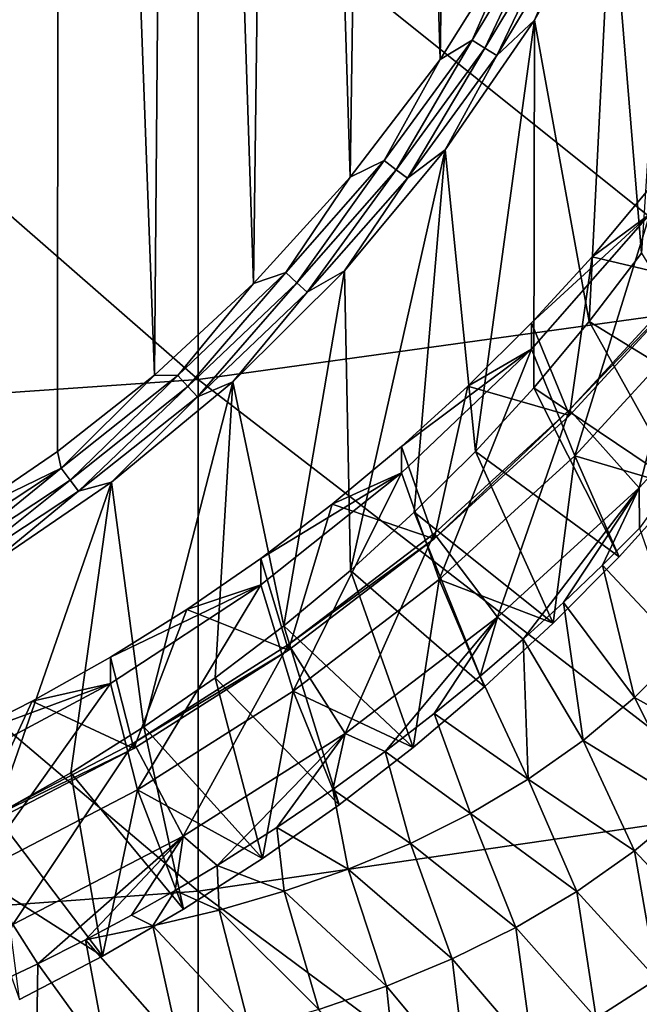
# Model space of a CAD drawing. Header units: metres. Extents: x -105 to 105, y -68 to 103.
# Tile 110 of 256: x 6.2 to 10.29, y -54.97 to -48.46. Entities that reach past the tile are written whole.
import ezdxf

# ---------------------------------------------------------------- set-up
doc = ezdxf.new("R2010")
doc.units = ezdxf.units.M
doc.layers.add('solid_FIT-BATH-150_SW0001_01', color=7, linetype='CONTINUOUS')

msp = doc.modelspace()

# ---------------------------------------------------------------- linework, layer by layer
at = {"layer": 'solid_FIT-BATH-150_SW0001_01'}
for points in [[(5.635363, -33.257412, -18.255308), (6.457253, -33.803947, -18.207493), (5.829113, -51.731907, -16.639)], [(6.457253, -33.803947, -18.207493), (6.44619, -51.312069, -16.67573), (5.829113, -51.731907, -16.639)], [(6.457253, -33.803947, -18.207493), (7.085639, -50.806011, -16.720005), (6.44619, -51.312069, -16.67573)], [(6.457253, -33.803947, -18.207493), (7.225418, -34.421886, -18.153429), (7.085639, -50.806011, -16.720005)], [(7.225418, -34.421886, -18.153429), (7.740906, -50.201492, -16.772892), (7.085639, -50.806011, -16.720005)], [(7.225418, -34.421886, -18.153429), (7.93412, -35.106209, -18.093559), (7.740906, -50.201492, -16.772892)], [(7.93412, -35.106209, -18.093559), (8.380168, -49.498474, -16.834398), (7.740906, -50.201492, -16.772892)], [(7.93412, -35.106209, -18.093559), (8.578395, -35.85231, -18.028284), (8.380168, -49.498474, -16.834398)], [(8.578395, -35.85231, -18.028284), (8.973668, -48.719761, -16.902527), (8.380168, -49.498474, -16.834398)], [(8.578395, -35.85231, -18.028284), (9.152018, -36.653328, -17.958204), (8.973668, -48.719761, -16.902527)], [(9.152018, -36.653328, -17.958204), (9.498631, -47.883228, -16.975716), (8.973668, -48.719761, -16.902527)], [(10.104079, -47.554108, -16.867151), (10.525134, -46.604317, -16.950247), (10.304389, -50.001045, -16.653072)], [(11.063119, -50.32428, 13.693584), (11.063119, -46.887753, 13.943963), (7.374184, -47.370224, 13.931885)], [(7.374184, -50.834713, 13.679337), (7.374184, -47.370224, 13.931885), (3.685249, -47.613365, 13.931311)], [(11.063119, -50.32428, 13.693584), (7.374184, -47.370224, 13.931885), (7.374184, -50.834713, 13.679337)], [(9.597023, -48.46109, -16.7878), (10.104079, -47.554108, -16.867151), (9.958709, -50.453354, -16.613501)], [(9.86377, -47.834774, -16.901363), (10.104079, -47.554108, -16.867151), (9.597023, -48.46109, -16.7878)], [(10.104079, -47.554108, -16.867151), (10.304389, -50.001045, -16.653072), (9.958709, -50.453354, -16.613501)], [(7.374184, -50.834713, 13.679337), (3.685249, -47.613365, 13.931311), (3.685249, -51.091896, 13.67831)], [(9.26894, -48.645901, -16.873669), (9.184662, -48.592777, -16.90477), (9.691147, -47.748291, -16.978653)], [(9.691147, -47.748291, -16.978653), (9.184662, -48.592777, -16.90477), (9.498631, -47.883228, -16.975716)], [(9.780072, -47.793663, -16.948231), (9.26894, -48.645901, -16.873669), (9.691147, -47.748291, -16.978653)], [(9.780072, -47.793663, -16.948231), (9.348264, -48.694305, -16.826164), (9.26894, -48.645901, -16.873669)], [(9.780072, -47.793663, -16.948231), (9.86377, -47.834774, -16.901363), (9.348264, -48.694305, -16.826164)], [(9.348264, -48.694305, -16.826164), (9.86377, -47.834774, -16.901363), (9.597023, -48.46109, -16.7878)], [(9.184662, -48.592777, -16.90477), (8.973668, -48.719761, -16.902527), (9.498631, -47.883228, -16.975716)], [(9.00751, -49.318478, -16.71279), (9.597023, -48.46109, -16.7878), (9.206573, -51.31097, -16.538469)], [(9.348264, -48.694305, -16.826164), (9.597023, -48.46109, -16.7878), (9.00751, -49.318478, -16.71279)], [(9.597023, -48.46109, -16.7878), (9.592307, -50.890499, -16.575254), (9.206573, -51.31097, -16.538469)], [(9.597023, -48.46109, -16.7878), (9.958709, -50.453354, -16.613501), (9.592307, -50.890499, -16.575254)], [(8.683179, -49.449062, -16.803402), (8.604227, -49.388638, -16.83514), (9.184662, -48.592777, -16.90477)], [(9.184662, -48.592777, -16.90477), (8.604227, -49.388638, -16.83514), (8.973668, -48.719761, -16.902527)], [(9.26894, -48.645901, -16.873669), (8.683179, -49.449062, -16.803402), (9.184662, -48.592777, -16.90477)], [(9.26894, -48.645901, -16.873669), (8.75749, -49.504341, -16.755295), (8.683179, -49.449062, -16.803402)], [(9.26894, -48.645901, -16.873669), (9.348264, -48.694305, -16.826164), (8.75749, -49.504341, -16.755295)], [(8.604227, -49.388638, -16.83514), (8.380168, -49.498474, -16.834398), (8.973668, -48.719761, -16.902527)], [(8.75749, -49.504341, -16.755295), (9.348264, -48.694305, -16.826164), (9.00751, -49.318478, -16.71279)], [(8.341341, -50.117535, -16.642881), (9.00751, -49.318478, -16.71279), (8.380435, -52.097675, -16.469641)], [(8.75749, -49.504341, -16.755295), (9.00751, -49.318478, -16.71279), (8.341341, -50.117535, -16.642881)], [(9.00751, -49.318478, -16.71279), (8.80299, -51.71299, -16.503296), (8.380435, -52.097675, -16.469641)], [(9.00751, -49.318478, -16.71279), (9.206573, -51.31097, -16.538469), (8.80299, -51.71299, -16.503296)], [(8.027506, -50.196686, -16.737993), (7.954516, -50.129463, -16.770327), (8.604227, -49.388638, -16.83514)], [(8.604227, -49.388638, -16.83514), (7.954516, -50.129463, -16.770327), (8.380168, -49.498474, -16.834398)], [(8.683179, -49.449062, -16.803402), (8.027506, -50.196686, -16.737993), (8.604227, -49.388638, -16.83514)], [(8.683179, -49.449062, -16.803402), (8.096206, -50.258362, -16.689327), (8.027506, -50.196686, -16.737993)], [(8.683179, -49.449062, -16.803402), (8.75749, -49.504341, -16.755295), (8.096206, -50.258362, -16.689327)], [(7.954516, -50.129463, -16.770327), (7.740906, -50.201492, -16.772892), (8.380168, -49.498474, -16.834398)], [(8.096206, -50.258362, -16.689327), (8.75749, -49.504341, -16.755295), (8.341341, -50.117535, -16.642881)], [(10.359004, -49.569332, -2.838128), (9.977917, -50.024036, -2.798347), (10.358697, -49.743973, -4.830489)], [(10.64769, -50.183689, -2.131896), (9.977917, -50.024036, -2.798347), (10.359004, -49.569332, -2.838128)], [(10.358697, -49.743973, -4.830489), (9.576797, -50.635429, -4.752497), (9.863957, -51.34026, -4.690832)], [(9.576969, -50.461002, -2.760117), (9.576797, -50.635429, -4.752497), (10.358697, -49.743973, -4.830489)], [(9.977917, -50.024036, -2.798347), (9.576969, -50.461002, -2.760117), (10.358697, -49.743973, -4.830489)], [(10.358697, -49.743973, -4.830489), (9.863957, -51.34026, -4.690832), (10.686217, -50.446404, -4.769034)], [(9.828851, -51.073868, -2.054016), (9.576969, -50.461002, -2.760117), (9.977917, -50.024036, -2.798347)], [(10.64769, -50.183689, -2.131896), (9.828851, -51.073868, -2.054016), (9.977917, -50.024036, -2.798347)], [(10.964933, -51.072086, -15.856694), (9.958709, -50.453354, -16.613501), (10.304389, -50.001045, -16.653072)], [(7.307201, -50.882748, -16.677971), (7.24076, -50.809284, -16.71085), (7.954516, -50.129463, -16.770327)], [(7.954516, -50.129463, -16.770327), (7.24076, -50.809284, -16.71085), (7.740906, -50.201492, -16.772892)], [(8.027506, -50.196686, -16.737993), (7.307201, -50.882748, -16.677971), (7.954516, -50.129463, -16.770327)], [(7.604521, -50.851551, -16.578663), (8.341341, -50.117535, -16.642881), (7.941132, -52.463123, -16.437668)], [(8.096206, -50.258362, -16.689327), (8.341341, -50.117535, -16.642881), (7.604521, -50.851551, -16.578663)], [(8.341341, -50.117535, -16.642881), (8.380435, -52.097675, -16.469641), (7.941132, -52.463123, -16.437668)], [(9.828784, -51.036896, -1.630697), (10.648018, -50.146263, -1.708617), (10.288516, -51.551308, -2.238175)], [(10.64769, -50.183689, -2.131896), (10.648018, -50.146263, -1.708617), (9.828784, -51.036896, -1.630697)], [(10.648018, -50.146263, -1.708617), (11.146048, -50.619015, -2.31974), (10.288516, -51.551308, -2.238175)], [(7.24076, -50.809284, -16.71085), (7.085639, -50.806011, -16.720005), (7.740906, -50.201492, -16.772892)], [(8.027506, -50.196686, -16.737993), (7.369736, -50.950294, -16.62879), (7.307201, -50.882748, -16.677971)], [(8.027506, -50.196686, -16.737993), (8.096206, -50.258362, -16.689327), (7.369736, -50.950294, -16.62879)], [(10.64769, -50.183689, -2.131896), (9.828784, -51.036896, -1.630697), (9.828851, -51.073868, -2.054016)], [(7.369736, -50.950294, -16.62879), (8.096206, -50.258362, -16.689327), (7.604521, -50.851551, -16.578663)], [(11.063119, -53.679554, 13.427683), (11.063119, -50.32428, 13.693584), (7.374184, -50.834713, 13.679337)], [(9.576969, -50.461002, -2.760117), (9.156737, -50.879639, -2.723491), (9.576797, -50.635429, -4.752497)], [(9.828851, -51.073868, -2.054016), (9.156737, -50.879639, -2.723491), (9.576969, -50.461002, -2.760117)], [(10.571188, -51.548637, -15.815001), (9.592307, -50.890499, -16.575254), (9.958709, -50.453354, -16.613501)], [(10.686217, -50.446404, -4.769034), (9.863957, -51.34026, -4.690832), (10.571188, -51.548637, -15.815001)], [(10.964933, -51.072086, -15.856694), (10.571188, -51.548637, -15.815001), (9.958709, -50.453354, -16.613501)], [(10.288516, -51.551308, -2.238175), (11.146048, -50.619015, -2.31974), (10.29167, -51.818485, -5.328231)], [(8.717873, -51.279266, -2.688528), (8.718104, -51.453293, -4.680943), (9.576797, -50.635429, -4.752497)], [(9.156737, -50.879639, -2.723491), (8.717873, -51.279266, -2.688528), (9.576797, -50.635429, -4.752497)], [(9.576797, -50.635429, -4.752497), (8.718104, -51.453293, -4.680943), (8.967231, -52.158768, -4.619222)], [(9.576797, -50.635429, -4.752497), (8.967231, -52.158768, -4.619222), (9.863957, -51.34026, -4.690832)], [(6.468706, -51.422634, -16.657188), (6.44619, -51.312069, -16.67573), (7.085639, -50.806011, -16.720005)], [(7.24076, -50.809284, -16.71085), (6.468706, -51.422634, -16.657188), (7.085639, -50.806011, -16.720005)], [(6.528062, -51.501724, -16.623817), (6.468706, -51.422634, -16.657188), (7.24076, -50.809284, -16.71085)], [(7.307201, -50.882748, -16.677971), (6.528062, -51.501724, -16.623817), (7.24076, -50.809284, -16.71085)], [(7.374184, -54.216991, 13.411073), (7.374184, -50.834713, 13.679337), (3.685249, -51.091896, 13.67831)], [(7.307201, -50.882748, -16.677971), (6.58393, -51.57457, -16.574173), (6.528062, -51.501724, -16.623817)], [(7.307201, -50.882748, -16.677971), (7.369736, -50.950294, -16.62879), (6.58393, -51.57457, -16.574173)], [(6.802414, -51.515182, -16.520601), (7.604521, -50.851551, -16.578663), (7.016752, -53.132061, -16.379143)], [(7.369736, -50.950294, -16.62879), (7.604521, -50.851551, -16.578663), (6.802414, -51.515182, -16.520601)], [(7.604521, -50.851551, -16.578663), (7.486988, -52.807587, -16.407532), (7.016752, -53.132061, -16.379143)], [(11.063119, -53.679554, 13.427683), (7.374184, -50.834713, 13.679337), (7.374184, -54.216991, 13.411073)], [(7.604521, -50.851551, -16.578663), (7.941132, -52.463123, -16.437668), (7.486988, -52.807587, -16.407532)], [(8.93491, -51.889912, -1.982621), (8.717873, -51.279266, -2.688528), (9.156737, -50.879639, -2.723491)], [(9.828851, -51.073868, -2.054016), (8.93491, -51.889912, -1.982621), (9.156737, -50.879639, -2.723491)], [(10.15658, -52.007313, -15.774873), (9.206573, -51.31097, -16.538469), (9.592307, -50.890499, -16.575254)], [(10.571188, -51.548637, -15.815001), (10.15658, -52.007313, -15.774873), (9.592307, -50.890499, -16.575254)], [(6.58393, -51.57457, -16.574173), (7.369736, -50.950294, -16.62879), (6.802414, -51.515182, -16.520601)], [(8.934748, -51.853012, -1.559296), (9.828784, -51.036896, -1.630697), (9.352681, -52.405598, -2.163434)], [(8.93491, -51.889912, -1.982621), (9.828784, -51.036896, -1.630697), (8.934748, -51.853012, -1.559296)], [(9.828851, -51.073868, -2.054016), (9.828784, -51.036896, -1.630697), (8.93491, -51.889912, -1.982621)], [(9.828784, -51.036896, -1.630697), (10.288516, -51.551308, -2.238175), (9.352681, -52.405598, -2.163434)], [(7.374184, -54.216991, 13.411073), (3.685249, -51.091896, 13.67831), (3.685249, -54.487736, 13.409517)], [(8.717873, -51.279266, -2.688528), (8.261339, -51.65897, -2.655309), (8.718104, -51.453293, -4.680943)], [(8.93491, -51.889912, -1.982621), (8.261339, -51.65897, -2.655309), (8.717873, -51.279266, -2.688528)], [(6.468706, -51.422634, -16.657188), (5.829113, -51.731907, -16.639), (6.44619, -51.312069, -16.67573)], [(9.721884, -52.447243, -15.736383), (8.80299, -51.71299, -16.503296), (9.206573, -51.31097, -16.538469)], [(9.863957, -51.34026, -4.690832), (8.967231, -52.158768, -4.619222), (9.721884, -52.447243, -15.736383)], [(10.15658, -52.007313, -15.774873), (9.721884, -52.447243, -15.736383), (9.206573, -51.31097, -16.538469)], [(9.863957, -51.34026, -4.690832), (9.721884, -52.447243, -15.736383), (10.15658, -52.007313, -15.774873)], [(9.863957, -51.34026, -4.690832), (10.15658, -52.007313, -15.774873), (10.571188, -51.548637, -15.815001)], [(5.696363, -52.048634, -16.575968), (5.644569, -51.964573, -16.609776), (6.468706, -51.422634, -16.657188)], [(6.468706, -51.422634, -16.657188), (5.644569, -51.964573, -16.609776), (5.829113, -51.731907, -16.639)], [(6.528062, -51.501724, -16.623817), (5.696363, -52.048634, -16.575968), (6.468706, -51.422634, -16.657188)], [(7.788155, -52.017883, -2.623908), (7.788162, -52.192192, -4.616298), (8.718104, -51.453293, -4.680943)], [(8.261339, -51.65897, -2.655309), (7.788155, -52.017883, -2.623908), (8.718104, -51.453293, -4.680943)], [(8.718104, -51.453293, -4.680943), (7.788162, -52.192192, -4.616298), (8.001875, -52.896835, -4.554649)], [(8.718104, -51.453293, -4.680943), (8.001875, -52.896835, -4.554649), (8.967231, -52.158768, -4.619222)], [(6.528062, -51.501724, -16.623817), (5.745113, -52.12616, -16.525915), (5.696363, -52.048634, -16.575968)], [(6.528062, -51.501724, -16.623817), (6.58393, -51.57457, -16.574173), (5.745113, -52.12616, -16.525915)], [(5.941752, -52.102455, -16.469223), (6.802414, -51.515182, -16.520601), (6.03642, -53.715607, -16.328091)], [(6.58393, -51.57457, -16.574173), (6.802414, -51.515182, -16.520601), (5.941752, -52.102455, -16.469223)], [(6.802414, -51.515182, -16.520601), (6.532717, -53.435093, -16.352633), (6.03642, -53.715607, -16.328091)], [(6.802414, -51.515182, -16.520601), (7.016752, -53.132061, -16.379143), (6.532717, -53.435093, -16.352633)], [(5.745113, -52.12616, -16.525915), (6.58393, -51.57457, -16.574173), (5.941752, -52.102455, -16.469223)], [(9.352681, -52.405598, -2.163434), (10.288516, -51.551308, -2.238175), (9.521939, -52.551659, -5.487943)], [(10.288516, -51.551308, -2.238175), (9.788627, -52.309547, -5.43524), (9.521939, -52.551659, -5.487943)], [(10.288516, -51.551308, -2.238175), (10.046566, -52.063637, -5.381817), (9.788627, -52.309547, -5.43524)], [(10.288516, -51.551308, -2.238175), (10.29167, -51.818485, -5.328231), (10.046566, -52.063637, -5.381817)], [(7.972676, -52.625462, -1.918269), (7.788155, -52.017883, -2.623908), (8.261339, -51.65897, -2.655309)], [(8.93491, -51.889912, -1.982621), (7.972676, -52.625462, -1.918269), (8.261339, -51.65897, -2.655309)], [(9.267854, -52.867645, -15.699603), (8.380435, -52.097675, -16.469641), (8.80299, -51.71299, -16.503296)], [(9.721884, -52.447243, -15.736383), (9.267854, -52.867645, -15.699603), (8.80299, -51.71299, -16.503296)], [(7.972713, -52.588402, -1.494958), (8.934748, -51.853012, -1.559296), (8.345664, -53.175385, -2.096086)], [(8.93491, -51.889912, -1.982621), (8.934748, -51.853012, -1.559296), (7.972713, -52.588402, -1.494958)], [(8.934748, -51.853012, -1.559296), (9.352681, -52.405598, -2.163434), (8.345664, -53.175385, -2.096086)], [(10.046566, -52.063637, -5.381817), (10.29167, -51.818485, -5.328231), (10.572397, -52.625233, -5.081776)], [(8.93491, -51.889912, -1.982621), (7.972713, -52.588402, -1.494958), (7.972676, -52.625462, -1.918269)], [(7.788155, -52.017883, -2.623908), (7.299279, -52.355286, -2.594389), (7.788162, -52.192192, -4.616298)], [(7.972676, -52.625462, -1.918269), (7.299279, -52.355286, -2.594389), (7.788155, -52.017883, -2.623908)], [(9.788627, -52.309547, -5.43524), (10.046566, -52.063637, -5.381817), (10.257583, -52.938046, -5.154787)], [(10.046566, -52.063637, -5.381817), (10.572397, -52.625233, -5.081776), (10.257583, -52.938046, -5.154787)], [(8.795339, -53.267689, -15.664604), (7.941132, -52.463123, -16.437668), (8.380435, -52.097675, -16.469641)], [(9.267854, -52.867645, -15.699603), (8.795339, -53.267689, -15.664604), (8.380435, -52.097675, -16.469641)], [(7.788162, -52.192192, -4.616298), (6.795347, -52.84494, -4.559189), (6.974483, -53.548851, -4.497605)], [(6.795705, -52.67049, -2.566812), (6.795347, -52.84494, -4.559189), (7.788162, -52.192192, -4.616298)], [(7.299279, -52.355286, -2.594389), (6.795705, -52.67049, -2.566812), (7.788162, -52.192192, -4.616298)], [(7.788162, -52.192192, -4.616298), (6.974483, -53.548851, -4.497605), (8.001875, -52.896835, -4.554649)], [(8.967231, -52.158768, -4.619222), (8.001875, -52.896835, -4.554649), (8.795339, -53.267689, -15.664604)], [(8.967231, -52.158768, -4.619222), (8.795339, -53.267689, -15.664604), (9.267854, -52.867645, -15.699603)], [(8.967231, -52.158768, -4.619222), (9.267854, -52.867645, -15.699603), (9.721884, -52.447243, -15.736383)], [(9.521939, -52.551659, -5.487943), (9.788627, -52.309547, -5.43524), (9.91823, -53.222687, -5.233459)], [(9.788627, -52.309547, -5.43524), (10.257583, -52.938046, -5.154787), (9.91823, -53.222687, -5.233459)], [(6.949765, -53.274632, -1.861474), (6.795705, -52.67049, -2.566812), (7.299279, -52.355286, -2.594389)], [(7.972676, -52.625462, -1.918269), (6.949765, -53.274632, -1.861474), (7.299279, -52.355286, -2.594389)], [(8.345664, -53.175385, -2.096086), (9.352681, -52.405598, -2.163434), (8.610975, -53.294502, -5.640474)], [(9.352681, -52.405598, -2.163434), (8.934674, -53.044479, -5.590081), (8.610975, -53.294502, -5.640474)], [(9.352681, -52.405598, -2.163434), (9.239189, -52.795578, -5.539459), (8.934674, -53.044479, -5.590081)], [(9.352681, -52.405598, -2.163434), (9.521939, -52.551659, -5.487943), (9.239189, -52.795578, -5.539459)], [(8.305494, -53.646381, -15.631473), (7.486988, -52.807587, -16.407532), (7.941132, -52.463123, -16.437668)], [(8.795339, -53.267689, -15.664604), (8.305494, -53.646381, -15.631473), (7.941132, -52.463123, -16.437668)], [(9.239189, -52.795578, -5.539459), (9.521939, -52.551659, -5.487943), (9.556496, -53.478127, -5.315776)], [(9.521939, -52.551659, -5.487943), (9.91823, -53.222687, -5.233459), (9.556496, -53.478127, -5.315776)], [(7.972676, -52.625462, -1.918269), (6.95, -53.237461, -1.438173), (6.949765, -53.274632, -1.861474)], [(6.95, -53.237461, -1.438173), (7.972713, -52.588402, -1.494958), (7.275127, -53.854813, -2.036644)], [(7.972676, -52.625462, -1.918269), (7.972713, -52.588402, -1.494958), (6.95, -53.237461, -1.438173)], [(7.972713, -52.588402, -1.494958), (8.345664, -53.175385, -2.096086), (7.275127, -53.854813, -2.036644)], [(10.257583, -52.938046, -5.154787), (10.572397, -52.625233, -5.081776), (10.950148, -53.321709, -4.793135)], [(6.795705, -52.67049, -2.566812), (6.278569, -52.962795, -2.541239), (6.795347, -52.84494, -4.559189)], [(6.949765, -53.274632, -1.861474), (6.278569, -52.962795, -2.541239), (6.795705, -52.67049, -2.566812)], [(5.749042, -53.231571, -2.517724), (5.749163, -53.405777, -4.510123), (6.795347, -52.84494, -4.559189)], [(6.278569, -52.962795, -2.541239), (5.749042, -53.231571, -2.517724), (6.795347, -52.84494, -4.559189)], [(6.795347, -52.84494, -4.559189), (5.749163, -53.405777, -4.510123), (5.895734, -54.10825, -4.448664)], [(6.795347, -52.84494, -4.559189), (5.895734, -54.10825, -4.448664), (6.974483, -53.548851, -4.497605)], [(7.799537, -54.002815, -15.600288), (7.016752, -53.132061, -16.379143), (7.486988, -52.807587, -16.407532)], [(8.305494, -53.646381, -15.631473), (7.799537, -54.002815, -15.600288), (7.486988, -52.807587, -16.407532)], [(8.934674, -53.044479, -5.590081), (9.239189, -52.795578, -5.539459), (9.556496, -53.478127, -5.315776)], [(8.001875, -52.896835, -4.554649), (6.974483, -53.548851, -4.497605), (7.799537, -54.002815, -15.600288)], [(8.001875, -52.896835, -4.554649), (7.799537, -54.002815, -15.600288), (8.305494, -53.646381, -15.631473)], [(8.001875, -52.896835, -4.554649), (8.305494, -53.646381, -15.631473), (8.795339, -53.267689, -15.664604)], [(5.874581, -53.832203, -1.812693), (5.749042, -53.231571, -2.517724), (6.278569, -52.962795, -2.541239)], [(6.949765, -53.274632, -1.861474), (5.874581, -53.832203, -1.812693), (6.278569, -52.962795, -2.541239)], [(9.91823, -53.222687, -5.233459), (10.257583, -52.938046, -5.154787), (10.617316, -53.651009, -4.874996)], [(10.257583, -52.938046, -5.154787), (10.950148, -53.321709, -4.793135), (10.617316, -53.651009, -4.874996)], [(8.610975, -53.294502, -5.640474), (8.934674, -53.044479, -5.590081), (9.175348, -53.704605, -5.399481)], [(8.934674, -53.044479, -5.590081), (9.556496, -53.478127, -5.315776), (9.175348, -53.704605, -5.399481)], [(7.278415, -54.336376, -15.571106), (6.532717, -53.435093, -16.352633), (7.016752, -53.132061, -16.379143)], [(7.799537, -54.002815, -15.600288), (7.278415, -54.336376, -15.571106), (7.016752, -53.132061, -16.379143)], [(7.275127, -53.854813, -2.036644), (8.345664, -53.175385, -2.096086), (7.500038, -54.048401, -5.770308)], [(8.345664, -53.175385, -2.096086), (7.894887, -53.797791, -5.730673), (7.500038, -54.048401, -5.770308)], [(8.345664, -53.175385, -2.096086), (8.265334, -53.545696, -5.687976), (7.894887, -53.797791, -5.730673)], [(8.345664, -53.175385, -2.096086), (8.610975, -53.294502, -5.640474), (8.265334, -53.545696, -5.687976)], [(9.556496, -53.478127, -5.315776), (9.91823, -53.222687, -5.233459), (10.258682, -53.950451, -4.962559)], [(9.91823, -53.222687, -5.233459), (10.617316, -53.651009, -4.874996), (10.258682, -53.950451, -4.962559)], [(5.874394, -53.795254, -1.389372), (6.95, -53.237461, -1.438173), (6.149218, -54.438709, -1.98556)], [(6.949765, -53.274632, -1.861474), (6.95, -53.237461, -1.438173), (5.874394, -53.795254, -1.389372)], [(6.949765, -53.274632, -1.861474), (5.874394, -53.795254, -1.389372), (5.874581, -53.832203, -1.812693)], [(6.95, -53.237461, -1.438173), (7.275127, -53.854813, -2.036644), (6.149218, -54.438709, -1.98556)], [(8.265334, -53.545696, -5.687976), (8.610975, -53.294502, -5.640474), (8.777784, -53.902412, -5.482312)], [(8.610975, -53.294502, -5.640474), (9.175348, -53.704605, -5.399481), (8.777784, -53.902412, -5.482312)], [(6.742895, -54.646591, -15.543965), (6.03642, -53.715607, -16.328091), (6.532717, -53.435093, -16.352633)], [(7.278415, -54.336376, -15.571106), (6.742895, -54.646591, -15.543965), (6.532717, -53.435093, -16.352633)], [(9.175348, -53.704605, -5.399481), (9.556496, -53.478127, -5.315776), (9.876571, -54.219204, -5.053568)], [(9.556496, -53.478127, -5.315776), (10.258682, -53.950451, -4.962559), (9.876571, -54.219204, -5.053568)], [(6.974483, -53.548851, -4.497605), (5.895734, -54.10825, -4.448664), (6.742895, -54.646591, -15.543965)], [(6.974483, -53.548851, -4.497605), (6.742895, -54.646591, -15.543965), (7.278415, -54.336376, -15.571106)], [(6.974483, -53.548851, -4.497605), (7.278415, -54.336376, -15.571106), (7.799537, -54.002815, -15.600288)], [(7.894887, -53.797791, -5.730673), (8.265334, -53.545696, -5.687976), (8.366579, -54.072758, -5.562387)], [(8.265334, -53.545696, -5.687976), (8.777784, -53.902412, -5.482312), (8.366579, -54.072758, -5.562387)], [(11.063119, -56.95908, 13.145938), (11.063119, -53.679554, 13.427683), (7.374184, -54.216991, 13.411073)], [(10.258682, -53.950451, -4.962559), (10.617316, -53.651009, -4.874996), (10.783063, -54.510517, -4.614913)], [(6.742895, -54.646591, -15.543965), (6.193865, -54.932919, -15.518915), (6.03642, -53.715607, -16.328091)], [(8.777784, -53.902412, -5.482312), (9.175348, -53.704605, -5.399481), (9.474028, -54.457539, -5.145544)], [(9.175348, -53.704605, -5.399481), (9.876571, -54.219204, -5.053568), (9.474028, -54.457539, -5.145544)], [(7.500038, -54.048401, -5.770308), (7.894887, -53.797791, -5.730673), (7.944121, -54.218426, -5.638485)], [(7.894887, -53.797791, -5.730673), (8.366579, -54.072758, -5.562387), (7.944121, -54.218426, -5.638485)], [(6.149218, -54.438709, -1.98556), (7.275127, -53.854813, -2.036644), (6.315319, -54.697453, -5.846429)], [(7.275127, -53.854813, -2.036644), (6.630725, -54.538906, -5.832087), (6.315319, -54.697453, -5.846429)], [(7.275127, -53.854813, -2.036644), (6.933588, -54.377205, -5.814803), (6.630725, -54.538906, -5.832087)], [(7.275127, -53.854813, -2.036644), (7.222707, -54.213779, -5.794069), (6.933588, -54.377205, -5.814803)], [(7.275127, -53.854813, -2.036644), (7.500038, -54.048401, -5.770308), (7.222707, -54.213779, -5.794069)], [(8.366579, -54.072758, -5.562387), (8.777784, -53.902412, -5.482312), (9.054098, -54.665806, -5.236026)], [(8.777784, -53.902412, -5.482312), (9.474028, -54.457539, -5.145544), (9.054098, -54.665806, -5.236026)], [(9.876571, -54.219204, -5.053568), (10.258682, -53.950451, -4.962559), (10.405234, -54.799191, -4.708127)], [(10.258682, -53.950451, -4.962559), (10.783063, -54.510517, -4.614913), (10.405234, -54.799191, -4.708127)], [(7.222707, -54.213779, -5.794069), (7.500038, -54.048401, -5.770308), (7.512766, -54.342354, -5.709447)], [(7.500038, -54.048401, -5.770308), (7.944121, -54.218426, -5.638485), (7.512766, -54.342354, -5.709447)], [(7.944121, -54.218426, -5.638485), (8.366579, -54.072758, -5.562387), (8.619537, -54.845684, -5.323128)], [(8.366579, -54.072758, -5.562387), (9.054098, -54.665806, -5.236026), (8.619537, -54.845684, -5.323128)], [(5.895734, -54.10825, -4.448664), (6.193865, -54.932919, -15.518915), (6.742895, -54.646591, -15.543965)], [(7.374184, -57.522774, 13.126765), (7.374184, -54.216991, 13.411073), (3.685249, -54.487736, 13.409517)], [(6.933588, -54.377205, -5.814803), (7.222707, -54.213779, -5.794069), (7.074588, -54.447475, -5.774335)], [(7.222707, -54.213779, -5.794069), (7.512766, -54.342354, -5.709447), (7.074588, -54.447475, -5.774335)], [(11.063119, -56.95908, 13.145938), (7.374184, -54.216991, 13.411073), (7.374184, -57.522774, 13.126765)], [(7.512766, -54.342354, -5.709447), (7.944121, -54.218426, -5.638485), (8.172799, -55.00021, -5.405544)], [(7.944121, -54.218426, -5.638485), (8.619537, -54.845684, -5.323128), (8.172799, -55.00021, -5.405544)], [(9.474028, -54.457539, -5.145544), (9.876571, -54.219204, -5.053568), (10.00578, -55.057884, -4.80316)], [(9.876571, -54.219204, -5.053568), (10.405234, -54.799191, -4.708127), (10.00578, -55.057884, -4.80316)], [(7.074588, -54.447475, -5.774335), (7.512766, -54.342354, -5.709447), (7.716316, -55.132469, -5.482003)], [(7.512766, -54.342354, -5.709447), (8.172799, -55.00021, -5.405544), (7.716316, -55.132469, -5.482003)], [(6.933588, -54.377205, -5.814803), (7.074588, -54.447475, -5.774335), (6.630725, -54.538906, -5.832087)], [(6.149218, -54.438709, -1.98556), (6.315319, -54.697453, -5.846429), (5.987153, -54.852169, -5.858167)], [(6.630725, -54.538906, -5.832087), (7.074588, -54.447475, -5.774335), (7.251977, -55.245552, -5.551693)], [(7.074588, -54.447475, -5.774335), (7.716316, -55.132469, -5.482003), (7.251977, -55.245552, -5.551693)], [(9.054098, -54.665806, -5.236026), (9.474028, -54.457539, -5.145544), (9.587528, -55.28688, -4.89762)], [(9.474028, -54.457539, -5.145544), (10.00578, -55.057884, -4.80316), (9.587528, -55.28688, -4.89762)], [(7.374184, -57.522774, 13.126765), (3.685249, -54.487736, 13.409517), (3.685249, -57.806702, 13.124597)], [(6.315319, -54.697453, -5.846429), (6.630725, -54.538906, -5.832087), (6.780842, -55.342533, -5.614498)], [(6.630725, -54.538906, -5.832087), (7.251977, -55.245552, -5.551693), (6.780842, -55.342533, -5.614498)], [(8.619537, -54.845684, -5.323128), (9.054098, -54.665806, -5.236026), (9.153195, -55.487015, -4.989352)], [(9.054098, -54.665806, -5.236026), (9.587528, -55.28688, -4.89762), (9.153195, -55.487015, -4.989352)], [(5.987153, -54.852169, -5.858167), (6.315319, -54.697453, -5.846429), (6.303902, -55.426487, -5.670361)], [(6.315319, -54.697453, -5.846429), (6.780842, -55.342533, -5.614498), (6.303902, -55.426487, -5.670361)], [(5.987153, -54.852169, -5.858167), (6.303902, -55.426487, -5.670361), (5.821844, -55.500004, -5.719335)], [(8.172799, -55.00021, -5.405544), (8.619537, -54.845684, -5.323128), (8.705127, -55.660885, -5.07697)], [(8.619537, -54.845684, -5.323128), (9.153195, -55.487015, -4.989352), (8.705127, -55.660885, -5.07697)], [(10.541247, -55.622478, -4.417016), (10.00578, -55.057884, -4.80316), (10.405234, -54.799191, -4.708127)]]:
    msp.add_3dface(points, dxfattribs=at)

doc.saveas('drawing.dxf')
